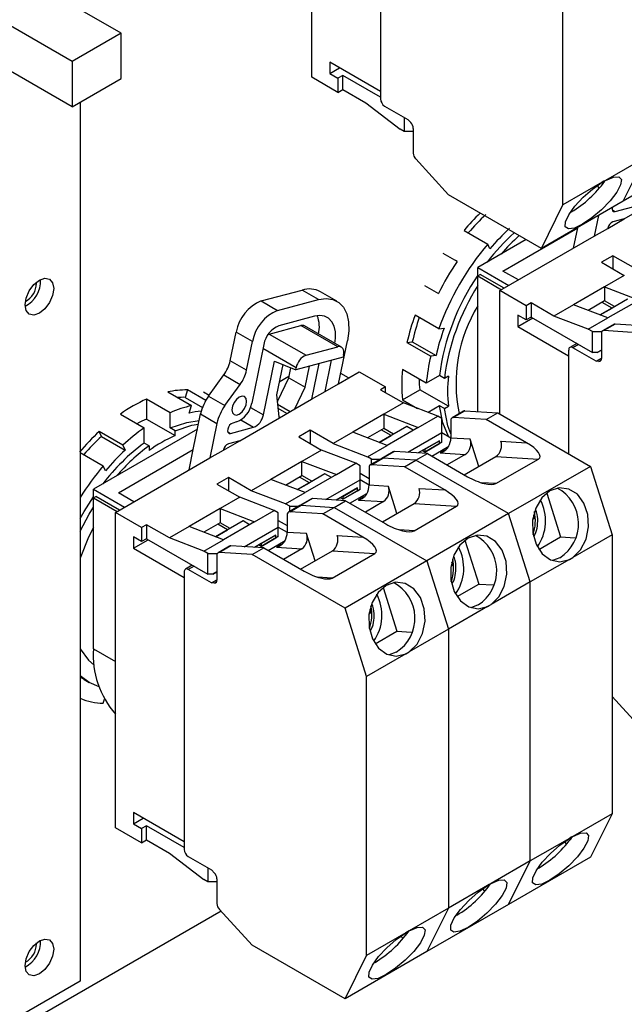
# Model space of a CAD drawing. Header units: millimetres. Extents: x 7205 to 9529, y -660 to 140.
# Tile 186 of 193: x 9441 to 9493, y -284 to -199. Entities that reach past the tile are written whole.
import ezdxf

# ---------------------------------------------------------------- set-up
doc = ezdxf.new("R2010")
doc.units = ezdxf.units.MM
doc.header["$LTSCALE"] = 3

msp = doc.modelspace()

# ---------------------------------------------------------------- linework, layer by layer
at = {"color": 7, "linetype": 'Continuous', "lineweight": 25}
for p, q in [((9466.406, -203.744), (9466.406, -176.471)), ((9472.346, -181.615), (9472.346, -205.621)), ((9488.114, -214.787), (9488.114, -190.655)), ((9449.93, -199.943), (9439.677, -194.024)), ((9445.688, -202.392), (9436.423, -197.043)), ((9445.688, -206.311), (9433.029, -199.003)), ((9449.93, -199.943), (9445.688, -202.392)), ((9449.93, -203.862), (9449.93, -199.943)), ((9445.688, -202.392), (9445.688, -206.311)), ((9467.962, -202.437), (9467.962, -203.417)), ((9472.346, -204.968), (9467.962, -202.437)), ((9467.962, -203.417), (9468.81, -202.927)), ((9467.962, -203.417), (9468.669, -203.825)), ((9445.688, -206.311), (9449.93, -203.862)), ((9468.669, -205.05), (9466.406, -203.744)), ((9469.093, -203.58), (9468.669, -203.825)), ((9468.669, -203.825), (9468.669, -205.05)), ((9472.346, -205.458), (9469.093, -203.58)), ((9469.093, -204.805), (9469.093, -203.58)), ((9468.669, -205.05), (9469.093, -204.805)), ((9469.093, -204.805), (9471.073, -205.948)), ((9446.395, -205.903), (9446.395, -281.926)), ((9471.073, -205.948), (9474.043, -208.234)), ((9472.699, -206.234), (9474.716, -207.398)), ((9474.396, -207.213), (9474.396, -208.438)), ((9474.964, -207.669), (9474.716, -207.398)), ((9474.396, -208.438), (9474.043, -208.234)), ((9475.174, -208.438), (9474.396, -208.438)), ((9475.174, -208.163), (9475.174, -210.314)), ((9475.384, -210.808), (9478.235, -213.92)), ((9495.185, -210.705), (9491.797, -212.661)), ((9500.392, -210.383), (9493.321, -214.465)), ((9493.321, -214.465), (9495.185, -210.705)), ((9491.503, -212.831), (9488.114, -214.787)), ((9491.65, -212.74), (9491.503, -212.831)), ((9491.797, -212.661), (9491.65, -212.74)), ((9491.271, -213.327), (9491.076, -213.114)), ((9486.25, -218.547), (9478.235, -213.92)), ((9493.321, -214.465), (9486.25, -218.547)), ((9493.413, -215.997), (9496.844, -214.016)), ((9486.25, -218.547), (9488.114, -214.787)), ((9488.842, -215.396), (9488.73, -215.459)), ((9492.619, -215.362), (9494.599, -214.836)), ((9491.196, -215.692), (9490.825, -217.491)), ((9491.997, -216.814), (9493.413, -215.997)), ((9493.413, -215.997), (9492.435, -216.257)), ((9479.564, -216.99), (9481.615, -218.173)), ((9482.917, -220.505), (9489.392, -216.767)), ((9489.03, -218.527), (9489.392, -216.767)), ((9489.392, -216.767), (9489.4, -216.728)), ((9490.825, -217.491), (9491.997, -216.814)), ((9492.001, -216.795), (9491.997, -216.814)), ((9484.936, -217.788), (9480.76, -220.199)), ((9482.669, -222.199), (9490.825, -217.491)), ((9481.801, -218.599), (9481.615, -218.173)), ((9478.96, -219.681), (9477.758, -218.987)), ((9478.96, -219.681), (9478.816, -219.598)), ((9492.428, -219.178), (9491.438, -219.75)), ((9494.407, -220.321), (9492.428, -219.178)), ((9492.428, -219.178), (9492.428, -220.321)), ((9480.76, -220.199), (9483.447, -221.75)), ((9480.76, -220.934), (9480.76, -220.199)), ((9484.26, -221.281), (9482.917, -220.505)), ((9491.438, -219.75), (9493.418, -220.893)), ((9480.76, -220.934), (9480.972, -220.811)), ((9480.76, -220.934), (9482.811, -222.118)), ((9480.76, -232.674), (9480.76, -220.934)), ((9483.023, -221.995), (9480.972, -220.811)), ((9493.418, -220.893), (9491.72, -221.873)), ((9442.612, -221.563), (9442.608, -221.472)), ((9462.032, -223.095), (9465.582, -222.152)), ((9466.996, -222.968), (9465.582, -222.152)), ((9468.575, -223.112), (9467.161, -222.295)), ((9476.158, -221.758), (9477.36, -222.452)), ((9484.932, -223.505), (9482.669, -222.199)), ((9482.669, -232.894), (9482.669, -222.199)), ((9491.72, -221.873), (9489.033, -223.424)), ((9491.72, -221.873), (9494.69, -223.015)), ((9491.72, -221.873), (9491.72, -223.097)), ((9462.032, -223.095), (9463.446, -223.912)), ((9463.446, -223.912), (9466.996, -222.968)), ((9491.72, -223.097), (9490.306, -223.914)), ((9493.7, -222.936), (9491.326, -224.306)), ((9492.569, -223.587), (9491.72, -223.097)), ((9494.69, -223.015), (9492.003, -224.567)), ((9493.7, -222.936), (9492.357, -223.71)), ((9485.356, -223.26), (9484.932, -223.505)), ((9484.932, -223.505), (9484.932, -224.73)), ((9487.336, -224.403), (9485.356, -223.26)), ((9485.356, -223.26), (9485.356, -224.485)), ((9489.033, -223.424), (9487.336, -224.403)), ((9492.003, -224.567), (9489.033, -223.424)), ((9491.325, -224.305), (9492.357, -223.71)), ((9492.357, -223.71), (9491.508, -223.22)), ((9466.633, -224.418), (9463.561, -225.234)), ((9477.382, -225.505), (9475.332, -224.321)), ((9484.932, -224.73), (9484.225, -224.322)), ((9484.225, -224.322), (9484.225, -225.302)), ((9484.225, -225.302), (9485.498, -224.567)), ((9485.356, -224.485), (9484.932, -224.73)), ((9485.356, -224.485), (9490.66, -227.547)), ((9490.306, -225.546), (9487.336, -224.403)), ((9490.306, -225.546), (9492.003, -224.567)), ((9462.734, -225.953), (9465.465, -225.228)), ((9468.647, -227.065), (9465.465, -225.228)), ((9468.963, -227.093), (9465.781, -225.256)), ((9477.382, -225.505), (9477.843, -225.453)), ((9484.225, -225.302), (9488.609, -227.833)), ((9490.66, -225.75), (9490.306, -225.546)), ((9492.531, -225.115), (9491.541, -225.686)), ((9492.637, -225.092), (9491.647, -225.663)), ((9494.499, -225.843), (9491.647, -225.663)), ((9495.489, -225.272), (9492.637, -225.092)), ((9459.353, -228.269), (9459.865, -225.786)), ((9461.279, -226.602), (9459.865, -225.786)), ((9462.63, -225.991), (9462.734, -225.953)), ((9462.734, -225.953), (9465.916, -227.79)), ((9468.724, -230.25), (9469.488, -226.535)), ((9490.66, -225.75), (9491.477, -225.75)), ((9490.66, -227.547), (9490.66, -225.75)), ((9491.438, -225.915), (9491.438, -228.066)), ((9460.767, -229.086), (9461.279, -226.602)), ((9462.261, -226.849), (9461.211, -231.948)), ((9465.916, -227.79), (9468.647, -227.065)), ((9474.631, -226.688), (9475.091, -226.637)), ((9474.631, -226.688), (9476.681, -227.872)), ((9475.091, -226.637), (9477.142, -227.821)), ((9488.609, -227.343), (9488.609, -236.322)), ((9489.311, -226.768), (9488.713, -227.114)), ((9490.979, -228.303), (9488.963, -227.139)), ((9491.084, -227.547), (9491.438, -227.343)), ((9491.438, -227.343), (9491.084, -227.547)), ((9469.108, -227.957), (9465.012, -229.045)), ((9467.552, -230.926), (9468.108, -228.223)), ((9469.145, -227.778), (9469.108, -227.957)), ((9477.142, -227.821), (9476.681, -227.872)), ((9491.084, -227.547), (9490.66, -227.547)), ((9490.979, -228.303), (9491.438, -228.038)), ((9460.767, -229.086), (9459.353, -228.269)), ((9462.231, -232.946), (9463.189, -228.293)), ((9463.189, -228.293), (9465.012, -229.045)), ((9463.903, -228.588), (9463.364, -231.207)), ((9464.407, -229.738), (9464.586, -228.87)), ((9465.012, -229.045), (9465.049, -228.866)), ((9465.822, -230.554), (9466.197, -228.731)), ((9467.016, -228.513), (9466.38, -231.603)), ((9476.299, -230.206), (9474.248, -229.022)), ((9491.228, -228.318), (9490.979, -228.303)), ((9457.484, -231.327), (9458.801, -229.499)), ((9458.801, -229.499), (9460.215, -230.315)), ((9463.463, -231.736), (9464.407, -229.738)), ((9464.43, -229.626), (9463.589, -230.111)), ((9464.407, -229.738), (9465.822, -230.554)), ((9468.724, -230.25), (9470.507, -229.22)), ((9469.588, -229.751), (9468.907, -229.358)), ((9470.507, -229.22), (9472.77, -230.526)), ((9477.438, -229.548), (9476.299, -230.206)), ((9477.863, -229.793), (9477.438, -229.548)), ((9478.219, -229.587), (9477.863, -229.793)), ((9455.652, -230.794), (9455.466, -231.434)), ((9457.239, -231.71), (9455.652, -230.794)), ((9458.898, -232.144), (9460.215, -230.315)), ((9464.93, -232.44), (9465.822, -230.554)), ((9467.552, -230.926), (9468.724, -230.25)), ((9468.735, -230.197), (9468.775, -230.22)), ((9472.77, -230.526), (9472.346, -230.771)), ((9472.346, -230.771), (9474.326, -231.914)), ((9472.77, -231.016), (9472.77, -230.526)), ((9474.248, -231.635), (9475.744, -230.771)), ((9478.219, -232.2), (9475.744, -230.771)), ((9454.173, -232.764), (9452.122, -231.58)), ((9452.122, -231.58), (9452.122, -233.308)), ((9453.952, -230.966), (9456.003, -232.15)), ((9455.466, -231.434), (9456.961, -232.297)), ((9457.034, -230.951), (9457.543, -231.245)), ((9457.484, -231.327), (9458.898, -232.144)), ((9463.364, -231.207), (9463.569, -233.107)), ((9464.93, -232.44), (9466.38, -231.603)), ((9466.38, -231.603), (9467.552, -230.926)), ((9474.248, -231.635), (9475.545, -232.384)), ((9455.817, -232.789), (9456.003, -232.15)), ((9463.423, -231.758), (9463.463, -231.736)), ((9463.429, -231.807), (9463.463, -231.736)), ((9463.61, -233.202), (9464.93, -232.44)), ((9474.326, -231.914), (9472.629, -232.894)), ((9477.295, -233.057), (9474.326, -231.914)), ((9477.438, -232.161), (9476.45, -232.732)), ((9477.863, -232.406), (9477.438, -232.161)), ((9477.863, -232.406), (9478.219, -232.2)), ((9449.86, -232.887), (9451.91, -234.07)), ((9452.122, -233.308), (9454.597, -234.737)), ((9454.173, -234.08), (9454.173, -232.764)), ((9456.158, -235.953), (9456.794, -232.864)), ((9456.794, -232.864), (9458.208, -233.681)), ((9460.179, -235.182), (9463.61, -233.202)), ((9472.629, -232.894), (9469.942, -234.445)), ((9472.629, -232.894), (9475.598, -234.037)), ((9472.629, -232.894), (9472.629, -234.119)), ((9475.598, -234.037), (9477.295, -233.057)), ((9477.649, -233.261), (9477.295, -233.057)), ((9477.649, -234.486), (9477.649, -233.261)), ((9479.52, -232.626), (9478.53, -233.197)), ((9478.637, -233.174), (9479.627, -232.603)), ((9481.488, -233.354), (9478.637, -233.174)), ((9479.627, -232.603), (9482.478, -232.783)), ((9481.488, -233.354), (9482.478, -232.783)), ((9484.965, -235.362), (9481.488, -233.354)), ((9482.478, -232.783), (9490.492, -237.409)), ((9456.52, -234.192), (9447.526, -239.384)), ((9451.91, -235.386), (9451.91, -234.07)), ((9454.597, -234.325), (9454.173, -234.08)), ((9458.208, -233.681), (9457.591, -236.676)), ((9459.385, -234.548), (9461.365, -234.022)), ((9459.91, -233.562), (9459.569, -233.653)), ((9472.629, -234.119), (9471.215, -234.935)), ((9474.608, -233.957), (9472.235, -235.328)), ((9473.477, -234.609), (9472.629, -234.119)), ((9475.598, -234.037), (9472.911, -235.588)), ((9474.608, -233.957), (9473.265, -234.731)), ((9475.173, -234.283), (9474.608, -233.957)), ((9478.427, -233.426), (9478.427, -234.949)), ((9450.081, -235.569), (9448.03, -234.385)), ((9448.216, -234.809), (9448.03, -234.385)), ((9448.216, -234.809), (9450.267, -235.993)), ((9454.597, -234.737), (9454.597, -234.325)), ((9466.265, -234.282), (9465.275, -234.853)), ((9465.275, -234.853), (9467.255, -235.996)), ((9468.245, -235.425), (9466.265, -234.282)), ((9466.265, -234.282), (9466.265, -235.425)), ((9469.942, -234.445), (9468.245, -235.425)), ((9472.911, -235.588), (9469.942, -234.445)), ((9472.233, -235.327), (9473.265, -234.731)), ((9473.265, -234.731), (9472.416, -234.241)), ((9474.703, -236.187), (9477.649, -234.486)), ((9477.649, -234.486), (9478.427, -234.935)), ((9477.649, -235.302), (9477.649, -234.486)), ((9480.096, -235.054), (9478.427, -234.949)), ((9480.836, -237.401), (9480.096, -235.054)), ((9450.081, -235.569), (9450.267, -235.993)), ((9452.335, -235.631), (9451.91, -235.386)), ((9452.335, -235.631), (9452.335, -236.043)), ((9458.763, -236), (9460.179, -235.182)), ((9460.179, -235.182), (9459.201, -235.443)), ((9468.245, -235.425), (9471.214, -236.568)), ((9471.214, -236.568), (9472.911, -235.588)), ((9477.437, -235.18), (9475.596, -236.243)), ((9476.164, -235.915), (9475.596, -236.243)), ((9476.164, -235.915), (9477.437, -235.18)), ((9477.649, -235.303), (9476.164, -236.16)), ((9476.164, -236.16), (9477.437, -235.425)), ((9476.164, -235.915), (9476.164, -236.16)), ((9476.767, -236.507), (9478.244, -235.655)), ((9477.437, -235.425), (9477.437, -235.18)), ((9477.437, -235.425), (9477.649, -235.302)), ((9477.649, -235.303), (9477.649, -235.302)), ((9482.744, -235.221), (9484.965, -235.362)), ((9446.395, -236.213), (9448.381, -237.359)), ((9449.435, -241.385), (9457.591, -236.676)), ((9449.683, -239.691), (9456.158, -235.953)), ((9455.796, -237.713), (9456.158, -235.953)), ((9457.591, -236.676), (9458.763, -236)), ((9458.767, -235.981), (9458.763, -236)), ((9467.255, -235.996), (9465.557, -236.976)), ((9470.224, -237.139), (9467.255, -235.996)), ((9471.568, -236.772), (9471.214, -236.568)), ((9472.449, -236.708), (9471.459, -237.279)), ((9471.566, -237.256), (9472.555, -236.685)), ((9471.568, -236.772), (9472.338, -236.772)), ((9471.568, -237.217), (9471.568, -236.772)), ((9473.439, -236.136), (9472.449, -236.708)), ((9473.545, -236.113), (9472.555, -236.685)), ((9475.407, -236.865), (9472.555, -236.685)), ((9476.397, -236.293), (9473.545, -236.113)), ((9475.407, -236.865), (9476.397, -236.293)), ((9476.164, -236.16), (9475.952, -236.037)), ((9476.397, -236.293), (9479.874, -238.301)), ((9477.51, -236.237), (9479.676, -236.374)), ((9479.676, -236.374), (9478.106, -237.28)), ((9479.576, -238.129), (9482.325, -236.542)), ((9482.319, -238.896), (9485.996, -236.773)), ((9482.325, -236.542), (9485.996, -236.773)), ((9448.567, -237.784), (9448.381, -237.359)), ((9465.557, -236.976), (9462.87, -238.527)), ((9465.557, -236.976), (9468.527, -238.119)), ((9465.557, -238.201), (9465.557, -236.976)), ((9468.527, -238.119), (9470.224, -237.139)), ((9470.578, -237.343), (9470.224, -237.139)), ((9470.578, -238.568), (9470.578, -237.343)), ((9471.356, -237.508), (9471.356, -239.031)), ((9474.417, -237.436), (9471.566, -237.256)), ((9474.417, -237.436), (9475.407, -236.865)), ((9477.894, -239.444), (9474.417, -237.436)), ((9483.421, -241.492), (9475.407, -236.865)), ((9490.492, -237.409), (9483.421, -241.492)), ((9490.492, -237.409), (9492.357, -243.322)), ((9459.194, -238.364), (9458.204, -238.935)), ((9461.173, -239.507), (9459.194, -238.364)), ((9459.194, -238.364), (9459.194, -239.507)), ((9464.144, -239.017), (9465.557, -238.201)), ((9467.537, -238.039), (9465.163, -239.41)), ((9466.194, -238.813), (9465.345, -238.323)), ((9466.406, -238.691), (9465.557, -238.201)), ((9468.527, -238.119), (9465.84, -239.67)), ((9467.537, -238.039), (9466.194, -238.813)), ((9468.101, -238.365), (9467.537, -238.039)), ((9470.578, -237.997), (9471.356, -238.446)), ((9458.204, -238.935), (9460.183, -240.078)), ((9462.87, -238.527), (9461.173, -239.507)), ((9465.84, -239.67), (9462.87, -238.527)), ((9465.162, -239.409), (9466.194, -238.813)), ((9467.632, -240.269), (9470.578, -238.568)), ((9470.366, -239.262), (9468.525, -240.325)), ((9469.093, -239.997), (9470.366, -239.262)), ((9470.366, -239.507), (9470.366, -239.262)), ((9471.356, -239.017), (9470.578, -238.568)), ((9470.578, -239.385), (9470.578, -238.568)), ((9473.025, -239.136), (9471.356, -239.031)), ((9473.765, -241.483), (9473.025, -239.136)), ((9475.673, -239.303), (9477.894, -239.444)), ((9447.526, -239.384), (9450.213, -240.936)), ((9447.526, -240.119), (9447.526, -239.384)), ((9447.526, -240.119), (9447.738, -239.997)), ((9447.526, -240.119), (9449.577, -241.303)), ((9447.526, -253.184), (9447.526, -240.119)), ((9449.789, -241.181), (9447.738, -239.997)), ((9451.026, -240.466), (9449.683, -239.691)), ((9460.183, -240.078), (9458.486, -241.058)), ((9463.153, -241.221), (9460.183, -240.078)), ((9464.143, -240.65), (9461.173, -239.507)), ((9464.143, -240.65), (9465.84, -239.67)), ((9469.093, -239.997), (9468.525, -240.325)), ((9469.093, -240.242), (9468.881, -240.119)), ((9470.578, -239.385), (9469.093, -240.242)), ((9469.093, -240.242), (9470.366, -239.507)), ((9469.093, -239.997), (9469.093, -240.242)), ((9469.696, -240.589), (9471.173, -239.737)), ((9470.366, -239.507), (9470.578, -239.385)), ((9470.578, -239.385), (9470.578, -239.385)), ((9486.712, -239.715), (9487.905, -243.5)), ((9464.497, -240.854), (9464.143, -240.65)), ((9465.378, -240.79), (9464.388, -241.361)), ((9464.494, -241.338), (9465.484, -240.767)), ((9464.497, -240.854), (9465.267, -240.854)), ((9464.497, -241.299), (9464.497, -240.854)), ((9466.368, -240.218), (9465.378, -240.79)), ((9466.474, -240.195), (9465.484, -240.767)), ((9465.484, -240.767), (9468.336, -240.947)), ((9469.326, -240.376), (9466.474, -240.195)), ((9467.346, -241.519), (9468.336, -240.947)), ((9468.336, -240.947), (9469.326, -240.376)), ((9468.336, -240.947), (9476.35, -245.574)), ((9469.326, -240.376), (9472.803, -242.383)), ((9470.439, -240.32), (9472.605, -240.456)), ((9472.605, -240.456), (9471.035, -241.362)), ((9472.504, -242.211), (9475.253, -240.624)), ((9475.248, -242.978), (9478.925, -240.855)), ((9475.253, -240.624), (9478.925, -240.855)), ((9451.698, -242.691), (9449.435, -241.385)), ((9449.435, -268.657), (9449.435, -241.385)), ((9458.486, -241.058), (9455.799, -242.609)), ((9458.486, -241.058), (9461.456, -242.201)), ((9458.486, -241.058), (9458.486, -242.283)), ((9461.456, -242.201), (9463.153, -241.221)), ((9463.507, -241.425), (9463.153, -241.221)), ((9463.507, -242.65), (9463.507, -241.425)), ((9464.285, -241.59), (9464.285, -243.113)), ((9467.346, -241.519), (9464.494, -241.338)), ((9470.823, -243.526), (9467.346, -241.519)), ((9483.421, -241.492), (9476.35, -245.574)), ((9485.286, -247.404), (9483.421, -241.492)), ((9485.519, -241.864), (9485.674, -241.874)), ((9485.674, -241.874), (9485.529, -241.981)), ((9485.674, -241.874), (9485.591, -241.611)), ((9452.122, -242.446), (9451.698, -242.691)), ((9451.698, -242.691), (9451.698, -243.916)), ((9454.102, -243.589), (9452.122, -242.446)), ((9452.122, -242.446), (9452.122, -243.671)), ((9455.799, -242.609), (9454.102, -243.589)), ((9458.769, -243.752), (9455.799, -242.609)), ((9458.486, -242.283), (9457.072, -243.099)), ((9460.466, -242.121), (9458.092, -243.492)), ((9459.123, -242.895), (9458.274, -242.405)), ((9459.335, -242.773), (9458.486, -242.283)), ((9461.456, -242.201), (9458.769, -243.752)), ((9460.466, -242.121), (9459.123, -242.895)), ((9461.03, -242.447), (9460.466, -242.121)), ((9460.561, -244.351), (9463.507, -242.65)), ((9463.507, -242.079), (9464.285, -242.528)), ((9463.507, -242.65), (9464.285, -243.099)), ((9463.507, -243.467), (9463.507, -242.65)), ((9451.698, -243.916), (9450.991, -243.508)), ((9450.991, -243.508), (9450.991, -244.487)), ((9457.072, -244.732), (9454.102, -243.589)), ((9458.091, -243.491), (9459.123, -242.895)), ((9463.295, -243.344), (9461.454, -244.407)), ((9462.022, -244.079), (9463.295, -243.344)), ((9463.507, -243.467), (9462.022, -244.324)), ((9462.022, -244.324), (9463.295, -243.589)), ((9463.295, -243.589), (9463.295, -243.344)), ((9463.295, -243.589), (9463.507, -243.467)), ((9463.507, -243.467), (9463.507, -243.467)), ((9465.953, -243.218), (9464.285, -243.113)), ((9466.694, -245.565), (9465.953, -243.218)), ((9468.602, -243.385), (9470.823, -243.526)), ((9486.028, -244.584), (9487.905, -243.5)), ((9487.905, -243.5), (9489.168, -243.58)), ((9492.357, -243.322), (9488.969, -245.278)), ((9492.357, -243.322), (9492.357, -267.454)), ((9450.991, -244.487), (9452.264, -243.753)), ((9452.122, -243.671), (9451.698, -243.916)), ((9452.122, -243.671), (9457.426, -246.732)), ((9457.072, -244.732), (9458.769, -243.752)), ((9459.297, -244.3), (9458.307, -244.872)), ((9459.403, -244.277), (9458.413, -244.849)), ((9462.255, -244.458), (9459.403, -244.277)), ((9462.022, -244.079), (9461.454, -244.407)), ((9462.022, -244.324), (9461.81, -244.201)), ((9462.022, -244.079), (9462.022, -244.324)), ((9462.625, -244.671), (9464.102, -243.819)), ((9463.368, -244.402), (9465.534, -244.538)), ((9479.64, -243.797), (9480.834, -247.582)), ((9450.991, -244.487), (9455.375, -247.018)), ((9457.426, -244.936), (9457.072, -244.732)), ((9457.426, -244.936), (9458.243, -244.936)), ((9457.426, -246.732), (9457.426, -244.936)), ((9458.204, -245.101), (9458.204, -247.252)), ((9461.265, -245.029), (9458.413, -244.849)), ((9461.265, -245.029), (9462.255, -244.458)), ((9469.279, -249.656), (9461.265, -245.029)), ((9462.255, -244.458), (9465.732, -246.465)), ((9465.534, -244.538), (9463.964, -245.445)), ((9465.433, -246.293), (9468.182, -244.706)), ((9468.177, -247.06), (9471.854, -244.938)), ((9468.182, -244.706), (9471.854, -244.938)), ((9488.821, -245.369), (9488.969, -245.278)), ((9456.077, -245.954), (9455.479, -246.299)), ((9476.35, -245.574), (9469.279, -249.656)), ((9476.35, -245.574), (9478.215, -251.486)), ((9478.448, -245.946), (9478.603, -245.956)), ((9478.603, -245.956), (9478.458, -246.063)), ((9478.603, -245.956), (9478.52, -245.693)), ((9488.674, -245.448), (9485.286, -247.404)), ((9487.854, -245.308), (9487.221, -245.55)), ((9488.674, -245.448), (9488.821, -245.369)), ((9455.375, -246.528), (9455.375, -270.535)), ((9457.745, -247.488), (9455.729, -246.324)), ((9457.85, -246.732), (9457.426, -246.732)), ((9457.85, -246.732), (9458.204, -246.528)), ((9458.204, -246.528), (9457.85, -246.732)), ((9457.745, -247.488), (9458.204, -247.224)), ((9457.994, -247.504), (9457.745, -247.488)), ((9478.957, -248.666), (9480.834, -247.582)), ((9480.834, -247.582), (9482.097, -247.662)), ((9485.286, -247.404), (9481.897, -249.36)), ((9485.286, -271.537), (9485.286, -247.404)), ((9472.569, -247.879), (9473.763, -251.664)), ((9481.603, -249.53), (9478.215, -251.486)), ((9480.783, -249.39), (9480.15, -249.632)), ((9481.603, -249.53), (9481.75, -249.451)), ((9481.75, -249.451), (9481.897, -249.36)), ((9471.144, -255.568), (9469.279, -249.656)), ((9471.376, -250.028), (9471.532, -250.038)), ((9471.532, -250.038), (9471.387, -250.145)), ((9471.532, -250.038), (9471.449, -249.775)), ((9471.886, -252.748), (9473.763, -251.664)), ((9473.763, -251.664), (9475.026, -251.744)), ((9478.215, -251.486), (9474.826, -253.442)), ((9478.215, -251.486), (9478.215, -275.619)), ((9474.532, -253.612), (9471.144, -255.568)), ((9473.712, -253.472), (9473.079, -253.714)), ((9474.532, -253.612), (9474.679, -253.533)), ((9474.679, -253.533), (9474.826, -253.442)), ((9447.558, -254.474), (9447.596, -254.496)), ((9446.742, -255.85), (9447.166, -256.095)), ((9471.144, -279.701), (9471.144, -255.568)), ((9448.381, -257.899), (9448.485, -257.539)), ((9492.357, -257.311), (9494.499, -259.648)), ((9450.991, -267.351), (9450.991, -268.33)), ((9455.375, -269.881), (9450.991, -267.351)), ((9450.991, -268.33), (9451.84, -267.84)), ((9492.357, -267.454), (9488.969, -269.411)), ((9492.357, -267.454), (9490.492, -271.214)), ((9451.698, -269.963), (9449.435, -268.657)), ((9450.991, -268.33), (9451.698, -268.739)), ((9452.122, -268.494), (9451.698, -268.739)), ((9451.698, -268.739), (9451.698, -269.963)), ((9455.375, -270.371), (9452.122, -268.494)), ((9452.122, -269.718), (9452.122, -268.494)), ((9451.698, -269.963), (9452.122, -269.718)), ((9452.122, -269.718), (9454.102, -270.861)), ((9488.674, -269.581), (9485.286, -271.537)), ((9488.442, -270.076), (9488.247, -269.864)), ((9488.821, -269.489), (9488.674, -269.581)), ((9488.969, -269.411), (9488.821, -269.489)), ((9454.102, -270.861), (9457.072, -273.147)), ((9455.729, -271.147), (9457.745, -272.311)), ((9485.286, -271.537), (9481.897, -273.493)), ((9490.492, -271.214), (9483.421, -275.296)), ((9483.421, -275.296), (9485.286, -271.537)), ((9457.426, -272.127), (9457.426, -273.352)), ((9457.994, -272.582), (9457.745, -272.311)), ((9486.014, -272.145), (9485.901, -272.209)), ((9457.426, -273.352), (9457.072, -273.147)), ((9458.204, -273.352), (9457.426, -273.352)), ((9458.204, -273.077), (9458.204, -275.228)), ((9481.603, -273.663), (9478.215, -275.619)), ((9481.371, -274.158), (9481.176, -273.946)), ((9481.75, -273.571), (9481.603, -273.663)), ((9481.897, -273.493), (9481.75, -273.571)), ((9458.562, -275.884), (9254.36, -393.767)), ((9458.413, -275.722), (9461.265, -278.834)), ((9478.215, -275.619), (9474.826, -277.575)), ((9483.421, -275.296), (9476.35, -279.378)), ((9478.215, -275.619), (9476.35, -279.378)), ((9478.943, -276.228), (9478.83, -276.291)), ((9474.679, -277.654), (9474.532, -277.745)), ((9474.826, -277.575), (9474.679, -277.654)), ((9474.532, -277.745), (9471.144, -279.701)), ((9474.3, -278.24), (9474.105, -278.028)), ((9442.612, -278.721), (9442.608, -278.63)), ((9469.279, -283.46), (9461.265, -278.834)), ((9476.35, -279.378), (9469.279, -283.46)), ((9469.279, -283.46), (9471.144, -279.701)), ((9471.871, -280.31), (9471.759, -280.373)), ((9446.395, -281.926), (9253.51, -393.276))]:
    msp.add_line(p, q, dxfattribs=at)
at = {"color": 8, "linetype": 'Continuous', "lineweight": 25}
for p, q in [((9492.37, -215.218), (9492.619, -215.362)), ((9465.049, -228.866), (9462.185, -227.213)), ((9489.458, -226.853), (9488.963, -227.139)), ((9491.407, -228.215), (9491.228, -228.318)), ((9461.107, -232.297), (9462.231, -232.946)), ((9463.453, -232.033), (9464.544, -232.663)), ((9464.242, -232.837), (9463.493, -232.405)), ((9463.647, -233.181), (9463.575, -233.139)), ((9460.273, -233.391), (9461.365, -234.022)), ((9459.135, -234.404), (9459.385, -234.548)), ((9477.987, -235.962), (9477.51, -236.237)), ((9482.319, -238.896), (9481.039, -238.815)), ((9470.916, -240.044), (9470.439, -240.32)), ((9475.248, -242.978), (9473.968, -242.897)), ((9463.845, -244.126), (9463.368, -244.402)), ((9456.224, -246.038), (9455.729, -246.324)), ((9468.177, -247.06), (9466.897, -246.979)), ((9458.173, -247.401), (9457.994, -247.504)), ((9447.526, -253.184), (9449.435, -254.286))]:
    msp.add_line(p, q, dxfattribs=at)
at = {"color": 7, "linetype": 'Continuous', "lineweight": 25, "flags": 128}
for points in [[(9491.797, -212.661), (9492.472, -212.377), (9492.946, -212.349), (9493.163, -212.582), (9493.099, -213.048), (9492.761, -213.694), (9492.189, -214.444), (9491.447, -215.212), (9490.623, -215.908), (9489.811, -216.454), (9489.106, -216.784), (9488.589, -216.862), (9488.319, -216.677), (9488.329, -216.252), (9488.617, -215.636), (9489.15, -214.899), (9489.865, -214.128), (9490.681, -213.411), (9491.503, -212.831)], [(9492.368, -215.015), (9492.36, -215.17), (9492.404, -215.295), (9492.495, -215.363), (9492.619, -215.362)], [(9441.622, -223.44), (9441.716, -222.839), (9441.984, -222.221), (9442.386, -221.679), (9442.859, -221.297), (9443.333, -221.133), (9443.734, -221.211), (9444.003, -221.519), (9444.097, -222.012), (9444.003, -222.613), (9443.734, -223.231), (9443.333, -223.773), (9442.859, -224.155), (9442.386, -224.32), (9441.984, -224.242), (9441.716, -223.933), (9441.622, -223.44)], [(9466.996, -222.968), (9467.644, -222.878), (9468.232, -222.962), (9468.737, -223.218), (9469.14, -223.637), (9469.425, -224.202), (9469.581, -224.892), (9469.603, -225.68), (9469.488, -226.535)], [(9468.405, -226.771), (9468.458, -226.316), (9468.443, -225.765), (9468.333, -225.282), (9468.134, -224.886), (9467.852, -224.593), (9467.498, -224.414), (9467.087, -224.354), (9466.633, -224.418)], [(9469.145, -227.778), (9469.168, -227.607), (9469.164, -227.449), (9469.133, -227.312), (9469.076, -227.199), (9468.995, -227.115), (9468.894, -227.063), (9468.776, -227.047), (9468.647, -227.065)], [(9459.5, -232.516), (9459.549, -232.77), (9459.687, -232.929), (9459.893, -232.969), (9460.137, -232.884), (9460.38, -232.687), (9460.587, -232.409), (9460.725, -232.091), (9460.773, -231.782), (9460.725, -231.528), (9460.587, -231.37), (9460.38, -231.33), (9460.137, -231.414), (9459.893, -231.611), (9459.687, -231.889), (9459.549, -232.207), (9459.5, -232.516)], [(9478.234, -234.824), (9477.743, -233.639), (9477.438, -232.161)], [(9478.427, -234.592), (9478.167, -233.884), (9477.863, -232.406)], [(9454.173, -234.08), (9455.605, -233.605), (9456.674, -233.447)], [(9454.597, -234.325), (9456.029, -233.85), (9456.613, -233.741)], [(9459.569, -233.653), (9459.431, -233.722), (9459.301, -233.848), (9459.197, -234.013), (9459.135, -234.191), (9459.126, -234.355), (9459.17, -234.481), (9459.261, -234.548), (9459.385, -234.548)], [(9488.969, -245.278), (9489.644, -244.614), (9490.117, -243.7), (9490.335, -242.641), (9490.271, -241.56), (9489.933, -240.582), (9489.36, -239.821), (9488.619, -239.363), (9487.794, -239.264), (9486.983, -239.533), (9486.277, -240.139), (9485.76, -241.014), (9485.491, -242.054), (9485.501, -243.141), (9485.789, -244.147), (9486.321, -244.958), (9487.037, -245.478), (9487.852, -245.648), (9488.674, -245.448)], [(9446.395, -241.924), (9446.742, -241.3), (9447.526, -240.042)], [(9446.395, -243.006), (9447.166, -241.545), (9447.526, -240.944)], [(9447.526, -242.687), (9447.116, -243.521), (9446.395, -245.331)], [(9481.897, -249.36), (9482.573, -248.696), (9483.046, -247.782), (9483.264, -246.723), (9483.2, -245.642), (9482.862, -244.664), (9482.289, -243.903), (9481.548, -243.445), (9480.723, -243.346), (9479.912, -243.615), (9479.206, -244.221), (9478.689, -245.096), (9478.42, -246.136), (9478.43, -247.223), (9478.718, -248.229), (9479.25, -249.04), (9479.966, -249.56), (9480.781, -249.73), (9481.603, -249.53)], [(9474.826, -253.442), (9475.502, -252.778), (9475.975, -251.864), (9476.193, -250.805), (9476.129, -249.724), (9475.791, -248.746), (9475.218, -247.985), (9474.477, -247.528), (9473.652, -247.428), (9472.84, -247.697), (9472.135, -248.303), (9471.618, -249.178), (9471.349, -250.218), (9471.359, -251.305), (9471.647, -252.311), (9472.179, -253.122), (9472.895, -253.642), (9473.71, -253.812), (9474.532, -253.612)], [(9446.395, -253.199), (9447.116, -254.176), (9447.607, -254.597)], [(9448.022, -256.47), (9447.166, -256.095), (9446.395, -255.524)], [(9446.742, -255.85), (9446.742, -255.85), (9446.395, -255.627)], [(9488.969, -269.411), (9489.644, -269.126), (9490.117, -269.099), (9490.335, -269.332), (9490.271, -269.798), (9489.933, -270.443), (9489.36, -271.193), (9488.619, -271.961), (9487.794, -272.658), (9486.983, -273.203), (9486.277, -273.534), (9485.76, -273.611), (9485.491, -273.427), (9485.501, -273.002), (9485.789, -272.385), (9486.321, -271.649), (9487.037, -270.877), (9487.852, -270.16), (9488.674, -269.581)], [(9481.897, -273.493), (9482.573, -273.208), (9483.046, -273.181), (9483.264, -273.414), (9483.2, -273.88), (9482.862, -274.525), (9482.289, -275.275), (9481.548, -276.043), (9480.723, -276.74), (9479.912, -277.285), (9479.206, -277.616), (9478.689, -277.693), (9478.42, -277.509), (9478.43, -277.084), (9478.718, -276.467), (9479.25, -275.731), (9479.966, -274.959), (9480.781, -274.242), (9481.603, -273.663)], [(9474.826, -277.575), (9475.502, -277.29), (9475.975, -277.263), (9476.193, -277.496), (9476.129, -277.962), (9475.791, -278.607), (9475.218, -279.357), (9474.477, -280.125), (9473.652, -280.822), (9472.84, -281.367), (9472.135, -281.698), (9471.618, -281.775), (9471.349, -281.591), (9471.359, -281.166), (9471.647, -280.549), (9472.179, -279.813), (9472.895, -279.041), (9473.71, -278.324), (9474.532, -277.745)], [(9441.622, -280.598), (9441.716, -279.997), (9441.984, -279.379), (9442.386, -278.837), (9442.859, -278.455), (9443.333, -278.29), (9443.734, -278.368), (9444.003, -278.677), (9444.097, -279.17), (9444.003, -279.771), (9443.734, -280.389), (9443.333, -280.931), (9442.859, -281.313), (9442.386, -281.478), (9441.984, -281.4), (9441.716, -281.091), (9441.622, -280.598)]]:
    msp.add_lwpolyline(points, dxfattribs=at)
at = {"color": 7, "linetype": 'Continuous', "lineweight": 25}
for centre, radius, start, end in [((9473.113, -205.586), 0.768, 182.60548, 237.39452), ((9474.397, -208.201), 0.778, 2.81639, 43.19035), ((9475.951, -210.276), 0.778, 182.81639, 223.19035), ((9483.862, -207.106), 9.671, 300.99258, 324.46247), ((9495.86, -230.749), 21.328, 134.32712, 139.82449), ((9494.996, -230.174), 19.88, 132.95187, 139.26651), ((9492.709, -216.921), 0.719, 112.41717, 169.8735), ((9497.121, -231.434), 19.986, 132.96114, 140.0437), ((9496.436, -231.116), 18.724, 131.98259, 142.54962), ((9496.551, -231.037), 18.276, 131.93784, 138.98911), ((9500.098, -233.732), 24.16, 139.91001, 160.08999), ((9499.361, -233.307), 24.533, 146.2606, 153.7394), ((9440.458, -221.34), 2.505, 297.79063, 2.21474), ((9497.11, -232.086), 19.834, 145.51676, 172.64763), ((9440.765, -221.513), 1.847, 298.53574, 358.45141), ((9466.202, -224.085), 2.03, 61.83559, 107.8006), ((9497.395, -232.297), 19.692, 147.64288, 172.69417), ((9463.402, -226.417), 3.594, 112.41717, 169.87349), ((9464.816, -227.234), 3.594, 112.41717, 169.87349), ((9491.585, -230.174), 12.716, 148.3508, 192.09692), ((9464.225, -225.348), 2.832, 347.61632, 20.22606), ((9495.104, -231.461), 21.023, 160.14427, 166.87687), ((9494.468, -231.094), 19.883, 160.7328, 167.04724), ((9464.383, -227.228), 2.156, 112.41717, 169.87349), ((9465.589, -225.614), 0.406, 61.83559, 107.8006), ((9496.622, -232.304), 19.989, 159.95602, 167.03797), ((9491.648, -225.877), 0.214, 90.12372, 190.30699), ((9492.621, -225.276), 0.184, 85.07923, 119.32977), ((9488.825, -227.308), 0.218, 50.79672, 189.21403), ((9466.464, -229.119), 1.437, 112.41717, 169.87349), ((9493.801, -231.877), 17.582, 166.83277, 174.546), ((9491.227, -228.105), 0.214, 270.12372, 10.30699), ((9456.146, -227.568), 3.283, 323.96415, 347.65944), ((9457.561, -228.384), 3.283, 323.96415, 347.65944), ((9487.552, -230.328), 13.368, 174.39152, 185.60848), ((9485.688, -229.553), 10.018, 181.67027, 186.98347), ((9489.528, -230.894), 11.384, 173.41018, 186.58982), ((9455.5, -237.779), 6.987, 88.75625, 102.80177), ((9457.641, -243.753), 13.365, 114.38792, 125.60671), ((9455.258, -237.513), 6.083, 88.04695, 94.42776), ((9460.802, -233.741), 4.103, 143.96415, 167.65944), ((9458.119, -241.483), 9.571, 102.77516, 114.35044), ((9462.217, -234.558), 4.103, 143.96415, 167.65944), ((9459.088, -231.569), 2.156, 292.41717, 349.87349), ((9456.038, -242.526), 10.015, 113.01261, 118.32377), ((9457.396, -239.691), 7.08, 94.42332, 102.89071), ((9460.816, -232.693), 1.437, 292.41717, 349.8735), ((9463.721, -233.098), 0.152, 183.51502, 223.17456), ((9478.637, -233.388), 0.214, 90.12372, 190.30699), ((9479.611, -232.787), 0.184, 85.07922, 119.32978), ((9462.106, -248.39), 17.578, 125.45218, 133.16637), ((9462.398, -249.727), 21.02, 133.12226, 139.85543), ((9461.762, -249.36), 19.88, 132.95187, 139.26651), ((9459.119, -245.182), 11.381, 113.40642, 126.5882), ((9479.005, -235.434), 1.155, 305.52669, 19.21701), ((9462.613, -249.791), 17.945, 126.61193, 142.69897), ((9462.728, -249.681), 17.477, 126.4925, 139.0637), ((9459.475, -236.107), 0.719, 112.41717, 169.8735), ((9481.653, -235.602), 1.155, 305.52669, 19.21701), ((9463.887, -250.619), 19.986, 132.96114, 140.0437), ((9472.54, -236.869), 0.184, 85.07923, 119.32977), ((9473.53, -236.297), 0.184, 85.07923, 119.32977), ((9466.578, -252.703), 23.803, 139.86168, 147.98615), ((9471.566, -237.47), 0.214, 90.12372, 190.30699), ((9471.934, -239.516), 1.155, 305.52669, 19.21701), ((9474.582, -239.684), 1.155, 305.52669, 19.21701), ((9485.978, -242.369), 3.487, 302.55037, 61.98338), ((9465.469, -240.951), 0.184, 85.07922, 119.32978), ((9466.459, -240.379), 0.184, 85.07923, 119.32977), ((9482.698, -242.122), 3.914, 324.91291, 27.85977), ((9464.495, -241.552), 0.214, 90.12372, 190.30699), ((9464.863, -243.598), 1.155, 305.52669, 19.21701), ((9467.511, -243.766), 1.155, 305.52669, 19.21701), ((9478.907, -246.451), 3.487, 302.55037, 61.98338), ((9459.387, -244.461), 0.184, 85.07923, 119.32977), ((9475.627, -246.204), 3.914, 324.91291, 27.85977), ((9458.414, -245.063), 0.214, 90.12372, 190.30699), ((9455.591, -246.493), 0.218, 50.79672, 189.21403), ((9457.993, -247.29), 0.214, 270.12372, 10.30699), ((9471.836, -250.533), 3.487, 302.55037, 61.98338), ((9468.556, -250.286), 3.914, 324.91291, 27.85977), ((9455.328, -253.692), 7.818, 176.27295, 221.08949), ((9448.473, -252.705), 5.194, 246.42147, 268.98568), ((9481.056, -263.883), 9.636, 300.96607, 324.8188), ((9456.143, -270.5), 0.768, 182.60548, 237.39452), ((9457.427, -273.115), 0.778, 2.81639, 43.19035), ((9473.985, -267.965), 9.636, 300.96607, 324.8188), ((9458.98, -275.189), 0.778, 182.81639, 223.19035), ((9466.914, -272.047), 9.636, 300.96607, 324.8188), ((9440.458, -278.498), 2.505, 297.79063, 2.21474), ((9440.765, -278.671), 1.847, 298.53574, 358.45141)]:
    msp.add_arc(centre, radius, start, end, dxfattribs=at)
at = {"color": 8, "linetype": 'Continuous', "lineweight": 25}
for centre in [(9481.98, -242.077), (9474.909, -246.159), (9467.837, -250.241)]:
    msp.add_arc(centre, 3.753, 340.95006, 11.82262, dxfattribs=at)
at = {"color": 7, "linetype": 'Continuous', "lineweight": 25}
for centre, major_axis, ratio, start_param, end_param in [((9477.72, -235.357), (0.453, 0.948), 0.572706, 4.628001, 5.408126), ((9484.258, -235.77), (1.853, -0.886), 0.336435, 6.05641, 7.627206), ((9480.581, -237.892), (1.853, -0.886), 0.336435, 4.485613, 6.05641), ((9470.649, -239.439), (0.453, 0.948), 0.572706, 4.628001, 5.408126), ((9477.187, -239.852), (1.853, -0.886), 0.336435, 6.05641, 7.627206), ((9473.51, -241.975), (1.853, -0.886), 0.336435, 4.485613, 6.05641), ((9463.578, -243.521), (0.453, 0.948), 0.572706, 4.628001, 5.408126), ((9470.116, -243.934), (1.853, -0.886), 0.336435, 6.05641, 7.627206), ((9466.439, -246.057), (1.853, -0.886), 0.336435, 4.485613, 6.05641)]:
    msp.add_ellipse(centre, major_axis=major_axis, ratio=ratio, start_param=start_param, end_param=end_param, dxfattribs=at)
for points, knots in [([(9477.51, -236.237), (9477.512, -236.237), (9477.654, -236.19), (9477.897, -236.07), (9478.124, -235.86), (9478.203, -235.727), (9478.222, -235.695)], [0, 0, 0, 0, 0.0069248, 0.491232, 0.8785159, 1, 1, 1, 1]), ([(9470.439, -240.32), (9470.441, -240.319), (9470.583, -240.272), (9470.826, -240.152), (9471.053, -239.942), (9471.132, -239.809), (9471.151, -239.777)], [0, 0, 0, 0, 0.0069248, 0.491232, 0.8785159, 1, 1, 1, 1]), ([(9485.602, -243.48), (9485.667, -243.365), (9485.858, -243.026), (9485.942, -242.351), (9485.942, -241.663), (9485.814, -241.272), (9485.768, -241.131)], [0, 0, 0, 0, 0.1654821, 0.4870272, 0.8148453, 1, 1, 1, 1]), ([(9463.368, -244.402), (9463.37, -244.401), (9463.512, -244.354), (9463.755, -244.234), (9463.982, -244.024), (9464.061, -243.891), (9464.08, -243.86)], [0, 0, 0, 0, 0.0069248, 0.491232, 0.8785159, 1, 1, 1, 1]), ([(9478.531, -247.562), (9478.596, -247.447), (9478.787, -247.108), (9478.871, -246.434), (9478.871, -245.745), (9478.743, -245.354), (9478.697, -245.213)], [0, 0, 0, 0, 0.1654821, 0.4870272, 0.8148453, 1, 1, 1, 1]), ([(9471.46, -251.644), (9471.525, -251.529), (9471.716, -251.19), (9471.8, -250.516), (9471.8, -249.827), (9471.672, -249.436), (9471.626, -249.295)], [0, 0, 0, 0, 0.1654821, 0.4870272, 0.8148453, 1, 1, 1, 1])]:
    msp.add_open_spline(points, degree=3, knots=knots, dxfattribs=at)

doc.saveas('drawing.dxf')
